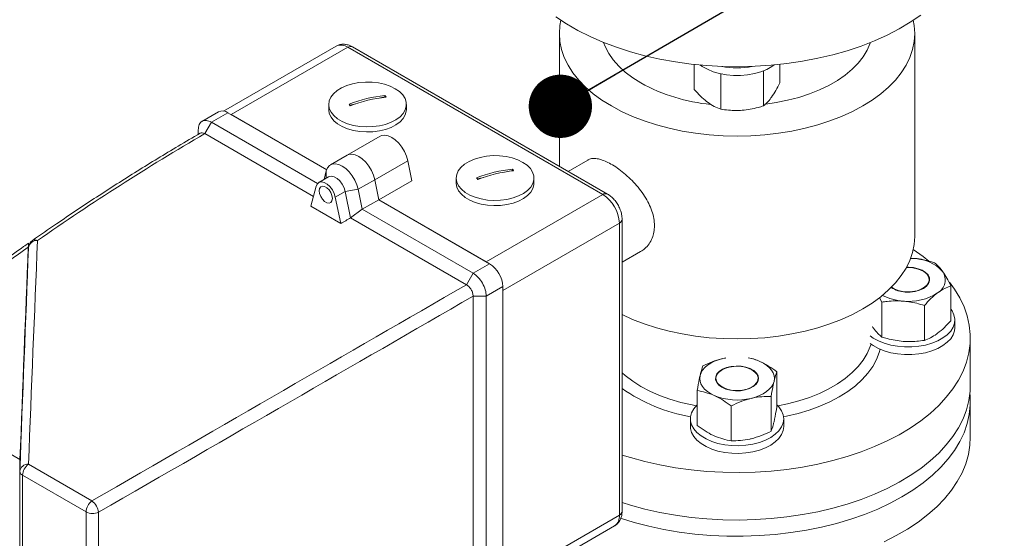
# Model space of a CAD drawing. Header units: millimetres. Extents: x 42 to 14105, y 484 to 9997.
# Tile 115 of 132: x 13248 to 13564, y 5734 to 5901. Entities that reach past the tile are written whole.
import ezdxf

# ---------------------------------------------------------------- set-up
doc = ezdxf.new("R2010")
doc.units = ezdxf.units.MM
doc.header["$LTSCALE"] = 25
doc.dimstyles.new('SLDDIMSTYLE0', dxfattribs={"dimtxt": 0.18, "dimasz": 20.352564, "dimexe": 0, "dimexo": 0.0625, "dimgap": 0, "dimtad": 0, "dimtih": 1, "dimtoh": 1, "dimdec": 0, "dimrnd": 1e-09, "dimzin": 0, "dimdsep": 46, "dimtxsty": 'Standard', "dimblk1": 'DOT', "dimblk2": 'DOT', "dimsah": 1, "dimcen": 0.09, "dimadec": 0, "dimazin": 0, "dimtfac": 20.352564, "dimtdec": 0, "dimtofl": 0, "dimtmove": 0, "dimatfit": 3, "dimldrblk": 'DOT', "dimfxl": 1, "dimfrac": 2, "dimtolj": 1, "dimtzin": 0, "dimarcsym": 0})

# ---------------------------------------------------------------- blocks, each defined once
blk = doc.blocks.new('_DOT')
at = {"color": 0, "linetype": 'ByBlock', "lineweight": -2}
blk.add_line((-0.5, 0), (-1, 0), dxfattribs=at)
at = {"color": 0, "linetype": 'ByBlock', "const_width": 0.5}
blk.add_lwpolyline([(-0.25, 0, 1), (0.25, 0, 1)], format="xyb", close=True, dxfattribs=at)

msp = doc.modelspace()

# ---------------------------------------------------------------- linework, layer by layer
at = {"color": 7, "linetype": 'Continuous', "lineweight": 15}
for p, q in [((13421.434, 5896.715), (13421.434, 5854.007)), ((13535.681, 5831.471), (13535.681, 5896.715)), ((13349.65, 5892.639), (13313.503, 5871.772)), ((13353.4, 5892.268), (13315.923, 5870.633)), ((13435.424, 5844.916), (13353.4, 5892.268)), ((13436.924, 5845.065), (13354.9, 5892.416)), ((13464.827, 5886.773), (13464.827, 5878.686)), ((13492.288, 5886.773), (13492.288, 5880.838)), ((13473.307, 5883.592), (13473.845, 5883.721)), ((13473.307, 5883.592), (13473.307, 5872.359)), ((13487.037, 5884.668), (13487.037, 5873.435)), ((13363.926, 5876.026), (13365.344, 5876.366)), ((13365.344, 5876.366), (13365.344, 5876.779)), ((13365.451, 5876.217), (13365.344, 5876.366)), ((13347.264, 5873.899), (13347.264, 5872.266)), ((13354.055, 5873.659), (13355.985, 5874.122)), ((13372.264, 5872.266), (13372.264, 5873.899)), ((13311.863, 5871.542), (13306.489, 5868.44)), ((13314.863, 5871.245), (13309.559, 5868.184)), ((13346.632, 5852.905), (13314.863, 5871.245)), ((13346.632, 5852.905), (13315.923, 5870.633)), ((13307.438, 5864.505), (13309.561, 5868.182)), ((13343.683, 5848.485), (13309.559, 5868.184)), ((13305.317, 5864.287), (13305.317, 5865.731)), ((13342.37, 5844.339), (13307.438, 5864.505)), ((13363.792, 5863.658), (13353.186, 5857.535)), ((13353.186, 5857.535), (13347.883, 5854.474)), ((13372.665, 5855.791), (13362.058, 5849.668)), ((13372.665, 5855.791), (13373.98, 5849.364)), ((13430.57, 5856.02), (13424.259, 5852.376)), ((13347.261, 5850.651), (13344.079, 5848.814)), ((13346.51, 5852.52), (13345.78, 5849.796)), ((13388.276, 5850.223), (13388.276, 5848.59)), ((13395.067, 5849.983), (13396.998, 5850.446)), ((13404.938, 5852.35), (13406.356, 5852.69)), ((13406.356, 5852.69), (13406.356, 5853.103)), ((13406.463, 5852.541), (13406.356, 5852.69)), ((13413.276, 5848.59), (13413.276, 5850.223)), ((13343.255, 5847.642), (13341.516, 5841.149)), ((13356.755, 5846.606), (13362.058, 5849.668)), ((13363.373, 5843.241), (13362.058, 5849.668)), ((13373.98, 5849.364), (13363.373, 5843.241)), ((13349.402, 5844.093), (13352.584, 5845.93)), ((13351.142, 5835.591), (13349.402, 5844.093)), ((13356.755, 5846.606), (13352.584, 5845.93)), ((13354.321, 5837.445), (13352.584, 5845.93)), ((13358.07, 5840.179), (13356.755, 5846.606)), ((13435.424, 5844.916), (13397.948, 5823.281)), ((13351.142, 5835.591), (13341.516, 5841.149)), ((13358.07, 5840.179), (13363.373, 5843.241)), ((13399.008, 5822.669), (13363.373, 5843.241)), ((13397.948, 5823.281), (13363.373, 5843.241)), ((13354.321, 5837.445), (13358.07, 5840.179)), ((13393.703, 5819.609), (13358.07, 5840.179)), ((13354.319, 5837.441), (13354.321, 5837.445)), ((13391.58, 5815.931), (13354.319, 5837.441)), ((13440.728, 5835.73), (13403.251, 5814.096)), ((13440.728, 5741.828), (13440.728, 5835.73)), ((13441.606, 5743.053), (13441.606, 5836.955)), ((13250.795, 5828.366), (13250.795, 5828.138)), ((13441.606, 5823.132), (13447.569, 5826.574)), ((13393.705, 5819.607), (13399.008, 5822.669)), ((13535.172, 5824.413), (13534.207, 5824.394)), ((13535.172, 5824.413), (13534.376, 5824.46)), ((13393.703, 5819.609), (13391.58, 5815.931)), ((13403.251, 5815.32), (13397.948, 5812.259)), ((13403.251, 5718.969), (13403.251, 5815.32)), ((13540.34, 5816.755), (13540.34, 5817.549)), ((13547.288, 5804.365), (13547.288, 5815.597)), ((13393.701, 5715.909), (13393.701, 5812.257)), ((13397.948, 5812.257), (13393.701, 5812.257)), ((13397.948, 5715.907), (13397.948, 5812.259)), ((13403.251, 5720.193), (13403.251, 5814.096)), ((13524.339, 5811.759), (13525.078, 5810.347)), ((13525.078, 5799.114), (13525.078, 5810.347)), ((13538.809, 5798.038), (13538.809, 5809.271)), ((13548.558, 5802.116), (13548.558, 5804.566)), ((13553.558, 5783.558), (13553.558, 5798.848)), ((13474.936, 5792.402), (13474.01, 5792.208)), ((13474.843, 5792.344), (13474.01, 5792.208)), ((13491.381, 5776.721), (13491.381, 5787.954)), ((13471.776, 5785.798), (13471.776, 5785.004)), ((13485.34, 5785.004), (13485.34, 5785.798)), ((13465.735, 5770.659), (13465.735, 5781.891)), ((13489.517, 5768.795), (13489.517, 5780.027)), ((13553.558, 5766.925), (13553.558, 5778.356)), ((13476.694, 5765.763), (13476.694, 5776.996)), ((13463.558, 5772.815), (13463.558, 5770.365)), ((13493.558, 5770.365), (13493.558, 5772.815)), ((13241.947, 5763.276), (13248.014, 5759.774)), ((13247.955, 5755.934), (13247.954, 5755.892)), ((13247.954, 5755.892), (13247.954, 5673.392)), ((13250.736, 5758.203), (13271.17, 5746.406)), ((13269.267, 5742.87), (13248.832, 5754.667)), ((13248.832, 5754.667), (13248.832, 5672.167)), ((13269.267, 5660.37), (13269.267, 5742.87)), ((13273.28, 5742.751), (13273.28, 5660.251)), ((13440.728, 5741.828), (13403.251, 5720.193)), ((13403.027, 5717.527), (13439.174, 5738.394))]:
    msp.add_line(p, q, dxfattribs=at)
at = {"color": 8, "linetype": 'Continuous', "lineweight": 15}
msp.add_line((13346.51, 5852.52), (13346.454, 5850.185), dxfattribs=at)
at = {"color": 7, "linetype": 'Continuous', "lineweight": 15, "flags": 128}
for points in [[(13420.326, 5902.052), (13423.726, 5899.797), (13427.387, 5897.684), (13431.292, 5895.721), (13435.422, 5893.919), (13439.758, 5892.285), (13444.278, 5890.828), (13448.962, 5889.555), (13453.787, 5888.471), (13458.73, 5887.582), (13463.767, 5886.891), (13468.875, 5886.403), (13474.029, 5886.12), (13479.205, 5886.043), (13484.378, 5886.172), (13489.523, 5886.506), (13494.615, 5887.045), (13499.631, 5887.785), (13504.547, 5888.724), (13509.339, 5889.856), (13513.984, 5891.176), (13518.46, 5892.677), (13522.746, 5894.354), (13526.822, 5896.197), (13530.668, 5898.199), (13534.265, 5900.348), (13537.597, 5902.636)], [(13421.91, 5900.962), (13421.61, 5899.303), (13421.434, 5896.715), (13421.61, 5894.128), (13422.138, 5891.557), (13423.013, 5889.017), (13424.23, 5886.525), (13425.783, 5884.096), (13427.66, 5881.744), (13429.852, 5879.485), (13432.344, 5877.332), (13435.121, 5875.299), (13438.165, 5873.397), (13441.459, 5871.64), (13444.982, 5870.037), (13448.711, 5868.598), (13452.624, 5867.333), (13456.698, 5866.249), (13460.906, 5865.353), (13465.223, 5864.65), (13469.622, 5864.145), (13474.076, 5863.84), (13478.558, 5863.739), (13483.04, 5863.84), (13487.494, 5864.145), (13491.893, 5864.65), (13496.21, 5865.353), (13500.418, 5866.249), (13504.491, 5867.333), (13508.405, 5868.598), (13512.134, 5870.037), (13515.657, 5871.64), (13518.95, 5873.397), (13521.995, 5875.299), (13524.772, 5877.332), (13527.264, 5879.485), (13529.455, 5881.744), (13531.333, 5884.096), (13532.886, 5886.525), (13534.103, 5889.017), (13534.978, 5891.557), (13535.505, 5894.128), (13535.681, 5896.715), (13535.505, 5899.303), (13535.206, 5900.962)], [(13447.65, 5880.804), (13445.004, 5882.475), (13442.628, 5884.277), (13440.541, 5886.194), (13438.761, 5888.211), (13437.301, 5890.313), (13436.173, 5892.481), (13435.653, 5893.825)], [(13521.463, 5893.825), (13521.379, 5893.585), (13520.421, 5891.39), (13519.126, 5889.252), (13517.504, 5887.191), (13515.568, 5885.222), (13513.335, 5883.361), (13510.821, 5881.622), (13508.048, 5880.021), (13505.037, 5878.57), (13501.813, 5877.281), (13498.402, 5876.164), (13494.831, 5875.227), (13491.129, 5874.479), (13487.785, 5873.982)], [(13466.671, 5886.588), (13467.355, 5886.112), (13469.008, 5885.192), (13470.886, 5884.429), (13472.944, 5883.84), (13475.133, 5883.439), (13477.402, 5883.236), (13479.699, 5883.235), (13481.968, 5883.437), (13484.158, 5883.836), (13486.217, 5884.424), (13488.096, 5885.186), (13489.751, 5886.105), (13490.445, 5886.588)], [(13354.97, 5880.563), (13356.99, 5880.935), (13359.09, 5881.104), (13361.209, 5881.066), (13363.286, 5880.822), (13365.263, 5880.379), (13367.081, 5879.75), (13368.688, 5878.952), (13370.039, 5878.008), (13371.094, 5876.947), (13371.824, 5875.797), (13372.206, 5874.593), (13372.23, 5873.37), (13371.896, 5872.161), (13371.213, 5871.002), (13370.2, 5869.927), (13368.887, 5868.966), (13367.312, 5868.147), (13365.52, 5867.493), (13363.562, 5867.024), (13361.494, 5866.752), (13359.377, 5866.686), (13357.271, 5866.828), (13355.237, 5867.172), (13353.333, 5867.711), (13351.614, 5868.427), (13350.13, 5869.301), (13348.922, 5870.307), (13348.027, 5871.417), (13347.469, 5872.597), (13347.265, 5873.816), (13347.42, 5875.036), (13347.931, 5876.224), (13348.782, 5877.345), (13349.949, 5878.367), (13351.398, 5879.26), (13353.088, 5880), (13354.97, 5880.563)], [(13372.264, 5872.266), (13372.23, 5871.737), (13371.896, 5870.528), (13371.213, 5869.369), (13370.2, 5868.294), (13368.887, 5867.333), (13367.312, 5866.514), (13365.52, 5865.86), (13363.562, 5865.391), (13361.494, 5865.119), (13359.377, 5865.053), (13357.271, 5865.195), (13355.237, 5865.539), (13353.333, 5866.078), (13351.614, 5866.794), (13350.13, 5867.668), (13348.922, 5868.674), (13348.027, 5869.784), (13347.469, 5870.964), (13347.265, 5872.183), (13347.264, 5872.266)], [(13363.792, 5863.658), (13364.314, 5863.885), (13365.301, 5864.007), (13366.394, 5863.804), (13367.542, 5863.287), (13368.69, 5862.479), (13369.783, 5861.419), (13370.771, 5860.158), (13371.605, 5858.754), (13372.246, 5857.275), (13372.665, 5855.791)], [(13362.058, 5849.668), (13361.64, 5851.152), (13360.998, 5852.631), (13360.164, 5854.035), (13359.177, 5855.296), (13358.083, 5856.356), (13356.936, 5857.164), (13355.788, 5857.681), (13354.694, 5857.884), (13353.707, 5857.762), (13353.186, 5857.535)], [(13362.058, 5849.668), (13361.64, 5851.152), (13360.998, 5852.631), (13360.164, 5854.035), (13359.177, 5855.296), (13358.083, 5856.356), (13356.936, 5857.164), (13355.788, 5857.681), (13354.694, 5857.884), (13353.707, 5857.762), (13353.186, 5857.535)], [(13395.982, 5856.887), (13398.002, 5857.259), (13400.102, 5857.429), (13402.221, 5857.391), (13404.299, 5857.147), (13406.275, 5856.703), (13408.093, 5856.074), (13409.7, 5855.276), (13411.051, 5854.332), (13412.106, 5853.271), (13412.836, 5852.122), (13413.218, 5850.918), (13413.242, 5849.694), (13412.908, 5848.485), (13412.225, 5847.327), (13411.212, 5846.251), (13409.9, 5845.29), (13408.324, 5844.471), (13406.532, 5843.817), (13404.574, 5843.348), (13402.507, 5843.076), (13400.389, 5843.01), (13398.284, 5843.152), (13396.249, 5843.497), (13394.345, 5844.035), (13392.626, 5844.751), (13391.142, 5845.625), (13389.934, 5846.631), (13389.039, 5847.741), (13388.481, 5848.922), (13388.277, 5850.14), (13388.432, 5851.36), (13388.943, 5852.548), (13389.794, 5853.669), (13390.961, 5854.691), (13392.41, 5855.585), (13394.1, 5856.324), (13395.982, 5856.887)], [(13356.755, 5846.606), (13356.336, 5848.09), (13355.695, 5849.569), (13354.861, 5850.973), (13353.873, 5852.235), (13352.78, 5853.294), (13351.632, 5854.102), (13350.484, 5854.62), (13349.391, 5854.822), (13348.404, 5854.7), (13347.57, 5854.26), (13346.928, 5853.522), (13346.51, 5852.52)], [(13352.584, 5845.93), (13352.219, 5847.119), (13351.626, 5848.277), (13350.856, 5849.307), (13349.972, 5850.123), (13349.05, 5850.655), (13348.166, 5850.86), (13347.396, 5850.72), (13347.261, 5850.651)], [(13349.402, 5844.093), (13349.037, 5845.282), (13348.444, 5846.44), (13347.674, 5847.471), (13346.79, 5848.286), (13345.868, 5848.819), (13344.984, 5849.023), (13344.214, 5848.883), (13343.621, 5848.409), (13343.255, 5847.642)], [(13348.45, 5843.692), (13348.322, 5844.604), (13347.954, 5845.553), (13347.39, 5846.426), (13346.697, 5847.116), (13345.961, 5847.542), (13345.268, 5847.65), (13344.704, 5847.429), (13344.336, 5846.905), (13344.208, 5846.141), (13344.336, 5845.23), (13344.704, 5844.28), (13345.268, 5843.408), (13345.961, 5842.717), (13346.697, 5842.292), (13347.39, 5842.183), (13347.954, 5842.404), (13348.322, 5842.928), (13348.45, 5843.692)], [(13413.276, 5848.59), (13413.242, 5848.061), (13412.908, 5846.852), (13412.225, 5845.693), (13411.212, 5844.618), (13409.9, 5843.657), (13408.324, 5842.838), (13406.532, 5842.184), (13404.574, 5841.715), (13402.507, 5841.443), (13400.389, 5841.377), (13398.284, 5841.519), (13396.249, 5841.864), (13394.345, 5842.402), (13392.626, 5843.118), (13391.142, 5843.992), (13389.934, 5844.998), (13389.039, 5846.108), (13388.481, 5847.288), (13388.277, 5848.507), (13388.276, 5848.59)], [(13441.606, 5806.323), (13444.982, 5804.792), (13448.711, 5803.353), (13452.624, 5802.088), (13456.698, 5801.004), (13460.906, 5800.108), (13465.223, 5799.405), (13469.622, 5798.9), (13474.076, 5798.596), (13478.558, 5798.494), (13483.04, 5798.596), (13487.494, 5798.9), (13491.893, 5799.405), (13496.21, 5800.108), (13500.418, 5801.004), (13504.491, 5802.088), (13508.405, 5803.353), (13512.134, 5804.792), (13515.657, 5806.395), (13518.95, 5808.153), (13521.995, 5810.054), (13524.772, 5812.087), (13527.264, 5814.24), (13529.455, 5816.5), (13531.333, 5818.851), (13532.886, 5821.28), (13534.103, 5823.772), (13534.978, 5826.312), (13535.505, 5828.883), (13535.681, 5831.471)], [(13540.185, 5823.524), (13538.386, 5824.958), (13535.206, 5827.224)], [(13532.98, 5821.449), (13534.541, 5821.422), (13536.062, 5821.187), (13537.448, 5820.756), (13538.624, 5820.151), (13539.527, 5819.407), (13540.109, 5818.562), (13540.337, 5817.662), (13540.2, 5816.757), (13539.704, 5815.894), (13538.878, 5815.12), (13537.764, 5814.477), (13536.424, 5814), (13534.929, 5813.714), (13533.361, 5813.635), (13531.803, 5813.767), (13530.339, 5814.102), (13529.049, 5814.624), (13528.196, 5815.151)], [(13532.627, 5813.59), (13534.233, 5813.573), (13535.803, 5813.77), (13537.252, 5814.171), (13538.502, 5814.754), (13539.485, 5815.487), (13540.149, 5816.332), (13540.458, 5817.242), (13540.394, 5818.169), (13539.962, 5819.062), (13539.184, 5819.874), (13538.104, 5820.56), (13536.778, 5821.084), (13535.279, 5821.418), (13533.686, 5821.543), (13533.025, 5821.531)], [(13441.606, 5761.171), (13444.278, 5760.339), (13448.962, 5759.065), (13453.787, 5757.981), (13458.73, 5757.092), (13463.767, 5756.402), (13468.875, 5755.914), (13474.029, 5755.631), (13479.205, 5755.553), (13484.378, 5755.682), (13489.523, 5756.017), (13494.615, 5756.556), (13499.631, 5757.296), (13504.547, 5758.234), (13509.339, 5759.366), (13513.984, 5760.686), (13518.46, 5762.188), (13522.746, 5763.865), (13526.822, 5765.708), (13530.668, 5767.709), (13534.265, 5769.859), (13537.597, 5772.146), (13540.647, 5774.561), (13543.402, 5777.092), (13545.847, 5779.727), (13547.972, 5782.452), (13549.766, 5785.256), (13551.221, 5788.124), (13552.329, 5791.044), (13553.086, 5794.001), (13553.488, 5796.98), (13553.533, 5799.969), (13553.22, 5802.953), (13552.552, 5805.916), (13551.531, 5808.847), (13550.162, 5811.729), (13548.452, 5814.55), (13546.849, 5816.747)], [(13547.288, 5808.052), (13547.672, 5807.497), (13548.282, 5806.218), (13548.547, 5804.902), (13548.46, 5803.577), (13548.024, 5802.275), (13547.249, 5801.027), (13546.152, 5799.862), (13544.761, 5798.808), (13543.107, 5797.888), (13541.23, 5797.124), (13539.172, 5796.536), (13536.983, 5796.135), (13534.714, 5795.932), (13532.417, 5795.931), (13530.147, 5796.133), (13527.958, 5796.532), (13525.899, 5797.12), (13524.02, 5797.882), (13522.365, 5798.801), (13521.381, 5799.509)], [(13548.558, 5802.116), (13548.46, 5801.127), (13548.024, 5799.826), (13547.249, 5798.578), (13546.152, 5797.413), (13544.761, 5796.358), (13543.107, 5795.438), (13541.23, 5794.675), (13539.172, 5794.086), (13536.983, 5793.685), (13534.714, 5793.482), (13532.417, 5793.482), (13530.147, 5793.683), (13527.958, 5794.083), (13525.899, 5794.67), (13524.02, 5795.433), (13522.365, 5796.351), (13521.381, 5797.059)], [(13491.676, 5777.014), (13494.831, 5777.664), (13498.402, 5778.601), (13501.813, 5779.718), (13505.037, 5781.007), (13508.048, 5782.458), (13510.821, 5784.059), (13513.335, 5785.797), (13515.568, 5787.659), (13517.504, 5789.628), (13519.126, 5791.689), (13520.421, 5793.826), (13521.379, 5796.022), (13521.649, 5796.851)], [(13493.516, 5773.463), (13494.444, 5773.652), (13498.187, 5774.547), (13501.782, 5775.627), (13505.199, 5776.884), (13508.414, 5778.308), (13511.401, 5779.888), (13514.139, 5781.613), (13516.605, 5783.469), (13518.783, 5785.441), (13520.654, 5787.516), (13522.204, 5789.677), (13523.423, 5791.908), (13524.3, 5794.192), (13524.57, 5795.183)], [(13474.01, 5792.208), (13472.6, 5791.811), (13471.291, 5791.311), (13470.107, 5790.716), (13469.067, 5790.037), (13468.19, 5789.286), (13467.49, 5788.475), (13466.979, 5787.618), (13466.667, 5786.73)], [(13490.449, 5784.866), (13490.558, 5785.77), (13490.461, 5786.674), (13490.161, 5787.564), (13489.663, 5788.423), (13488.974, 5789.237), (13488.108, 5789.993), (13487.077, 5790.676), (13485.901, 5791.277)], [(13441.606, 5787.605), (13442.628, 5786.714), (13445.004, 5784.912), (13447.65, 5783.241), (13450.545, 5781.713), (13453.666, 5780.342), (13456.987, 5779.137), (13460.481, 5778.109), (13464.121, 5777.266), (13465.439, 5777.014)], [(13471.701, 5786.335), (13471.671, 5785.408), (13472.012, 5784.501), (13472.707, 5783.665), (13473.716, 5782.943), (13474.987, 5782.376), (13476.45, 5781.993), (13478.027, 5781.815), (13479.633, 5781.851), (13481.18, 5782.101), (13482.586, 5782.55), (13483.775, 5783.173), (13484.683, 5783.939), (13485.261, 5784.804), (13485.477, 5785.723), (13485.32, 5786.647), (13484.798, 5787.524), (13483.941, 5788.308), (13482.793, 5788.957), (13481.416, 5789.436), (13479.886, 5789.718), (13478.284, 5789.789), (13476.697, 5789.645), (13475.21, 5789.294), (13473.903, 5788.754), (13472.848, 5788.055), (13472.1, 5787.234), (13471.701, 5786.335)], [(13483.353, 5788.566), (13484.33, 5787.853), (13484.996, 5787.029), (13485.314, 5786.139), (13485.268, 5785.23), (13484.861, 5784.352), (13484.113, 5783.552), (13483.067, 5782.873), (13481.777, 5782.352), (13480.313, 5782.016), (13478.755, 5781.884), (13477.186, 5781.963), (13475.692, 5782.249), (13474.351, 5782.727), (13473.238, 5783.369), (13472.411, 5784.143), (13471.916, 5785.006), (13471.779, 5785.912), (13472.007, 5786.811), (13472.588, 5787.656), (13473.492, 5788.4), (13474.668, 5789.005), (13476.054, 5789.436), (13477.575, 5789.672), (13479.149, 5789.698), (13480.691, 5789.514), (13482.118, 5789.13), (13483.353, 5788.566)], [(13466.667, 5786.73), (13466.558, 5785.826), (13466.654, 5784.921), (13466.954, 5784.032), (13467.453, 5783.173), (13468.141, 5782.358), (13469.008, 5781.603), (13470.038, 5780.919), (13471.214, 5780.319)], [(13483.105, 5779.387), (13484.516, 5779.784), (13485.825, 5780.285), (13487.009, 5780.88), (13488.049, 5781.558), (13488.926, 5782.31), (13489.626, 5783.121), (13490.136, 5783.978), (13490.449, 5784.866)], [(13441.606, 5745.881), (13444.278, 5745.049), (13448.962, 5743.775), (13453.787, 5742.691), (13458.73, 5741.802), (13463.767, 5741.112), (13468.875, 5740.624), (13474.029, 5740.34), (13479.205, 5740.263), (13484.378, 5740.392), (13489.523, 5740.727), (13494.615, 5741.265), (13499.631, 5742.006), (13504.547, 5742.944), (13509.339, 5744.076), (13513.984, 5745.396), (13518.46, 5746.898), (13522.746, 5748.574), (13526.822, 5750.418), (13530.668, 5752.419), (13534.265, 5754.568), (13537.597, 5756.856), (13540.647, 5759.271), (13543.402, 5761.802), (13545.847, 5764.436), (13547.972, 5767.162), (13549.766, 5769.966), (13551.221, 5772.834), (13552.329, 5775.754), (13553.086, 5778.71), (13553.488, 5781.69), (13553.558, 5783.558)], [(13553.422, 5780.957), (13553.488, 5780.224), (13553.533, 5777.235), (13553.22, 5774.252), (13552.552, 5771.288), (13551.531, 5768.358), (13550.162, 5765.475), (13548.452, 5762.654), (13546.409, 5759.908), (13544.042, 5757.249), (13541.364, 5754.692), (13538.386, 5752.247), (13535.123, 5749.926), (13531.591, 5747.741)], [(13487.657, 5765.931), (13485.73, 5765.209), (13483.635, 5764.667), (13481.421, 5764.315), (13479.14, 5764.162), (13476.845, 5764.212), (13474.59, 5764.464), (13472.429, 5764.911), (13470.411, 5765.544), (13468.584, 5766.347), (13466.99, 5767.302), (13465.668, 5768.386), (13464.648, 5769.574), (13463.954, 5770.837), (13463.602, 5772.147), (13463.601, 5773.473), (13463.951, 5774.783), (13464.643, 5776.048), (13465.66, 5777.236), (13465.735, 5777.308)], [(13491.381, 5777.308), (13491.997, 5776.661), (13492.857, 5775.432), (13493.381, 5774.141), (13493.558, 5772.819), (13493.383, 5771.497), (13492.861, 5770.206), (13492.004, 5768.976), (13490.831, 5767.836), (13489.371, 5766.813), (13487.657, 5765.931)], [(13487.657, 5763.481), (13485.73, 5762.76), (13483.635, 5762.217), (13481.421, 5761.865), (13479.14, 5761.712), (13476.845, 5761.762), (13474.59, 5762.014), (13472.429, 5762.462), (13470.411, 5763.094), (13468.584, 5763.898), (13466.99, 5764.852), (13465.668, 5765.936), (13464.648, 5767.124), (13463.954, 5768.388), (13463.602, 5769.698), (13463.558, 5770.365)], [(13493.558, 5770.365), (13493.383, 5769.048), (13492.861, 5767.757), (13492.004, 5766.527), (13490.831, 5765.387), (13489.371, 5764.364), (13487.657, 5763.481)], [(13525.824, 5733.308), (13529.729, 5735.271), (13533.39, 5737.384), (13536.789, 5739.638), (13539.912, 5742.023), (13542.741, 5744.526), (13545.265, 5747.135), (13547.471, 5749.839), (13549.349, 5752.625), (13550.889, 5755.478), (13552.085, 5758.386), (13552.93, 5761.335), (13553.421, 5764.31), (13553.558, 5766.925)], [(13531.591, 5747.741), (13527.806, 5745.702), (13523.786, 5743.818), (13519.55, 5742.099), (13515.12, 5740.553), (13510.515, 5739.187), (13505.757, 5738.007), (13500.871, 5737.02), (13495.877, 5736.23), (13490.802, 5735.64), (13485.668, 5735.255), (13480.5, 5735.074), (13475.322, 5735.1), (13470.161, 5735.332), (13465.039, 5735.769), (13459.981, 5736.409), (13455.013, 5737.249), (13450.156, 5738.284), (13445.435, 5739.511), (13441.141, 5740.833)]]:
    msp.add_lwpolyline(points, dxfattribs=at)
at = {"color": 8, "linetype": 'Continuous', "lineweight": 15}
for centre, radius, start, end in [((13351.203, 5889.201), 3.772, 54.38242, 114.30712), ((13354.279, 5891.041), 1.509, 65.69288, 125.61758), ((13436.295, 5843.771), 1.438, 64.03421, 127.25433), ((13440.172, 5837.057), 1.438, 292.73712, 355.96277), ((13252.795, 5828.881), 1.505, 54.95198, 119.87575), ((13249.448, 5756.036), 1.501, 185.52389, 245.79625), ((13440.105, 5743.203), 1.509, 294.37466, 354.3052), ((13437.053, 5741.423), 3.697, 305.01333, 6.29885)]:
    msp.add_arc(centre, radius, start, end, dxfattribs=at)
at = {"color": 7, "linetype": 'Continuous', "lineweight": 15}
for centre, radius, start, end in [((13478.558, 5911.01), 25.353, 258.87536, 281.12464), ((13475.634, 5931.758), 58.132, 241.2246, 264.58239), ((13370.064, 5831.63), 45.395, 95.96801, 110.99432), ((13370.448, 5831.096), 45.395, 95.96801, 110.99432), ((13336.48, 5855.611), 35.794, 35.20368, 36.25497), ((13324.936, 5852.844), 35.794, 35.20368, 36.25497), ((13313.105, 5868.792), 3.018, 54.38242, 114.30712), ((13411.076, 5807.954), 45.395, 95.96801, 110.99432), ((13365.948, 5829.168), 35.794, 35.20368, 36.25497), ((13411.46, 5807.421), 45.395, 95.96801, 110.99432), ((13377.492, 5831.935), 35.794, 35.20368, 36.25497), ((13429.214, 5835.206), 11.526, 2.60548, 57.39452), ((13253.421, 5827.451), 2.673, 84.88575, 173.1283), ((13253.767, 5827.729), 3, 125.01387, 177.69999), ((13394.04, 5814.901), 9.221, 2.60548, 57.39452), ((13535.077, 5811.458), 12.956, 42.28016, 89.58097), ((13540.725, 5817.478), 4.773, 299.13879, 34.3937), ((13532.991, 5827.395), 16.744, 242.67903, 266.41425), ((13532.987, 5822.251), 8.668, 235.85896, 267.62054), ((13533.815, 5827.569), 16.989, 263.67654, 302.92405), ((13479.3, 5776.165), 16.49, 66.40275, 79.94303), ((13472.858, 5826.776), 54.111, 234.72162, 260.1486), ((13478.599, 5798.212), 19.357, 247.57484, 283.46262), ((13250.549, 5755.593), 2.616, 85.9045, 172.50492), ((13253.495, 5754.437), 4.669, 126.23702, 177.17341), ((13273.93, 5742.64), 4.669, 126.23702, 177.17341), ((13267.605, 5741.911), 5.737, 8.41898, 51.58102), ((13271.399, 5747.024), 4.669, 242.83064, 293.75948)]:
    msp.add_arc(centre, radius, start, end, dxfattribs=at)
for centre, major_axis, ratio, start_param, end_param in [((14440.53, 3904.385), (-1130.485, 1961.629), 0.5778753, 0.0023026, 0.0510634), ((13660.053, 4354.945), (353.646, 1602.621), 0.6979109, 0.56991, 0.5727165), ((14440.53, 3904.385), (-1130.485, 1961.629), 0.5778753, 0.0538383, 0.059736), ((13253.563, 4589.607), (37.704, 1828.391), 0.0211097, 0.8271143, 0.8767357), ((13256.493, 4587.916), (39.099, 1827.576), 0.0219189, 0.8239164, 0.8763126), ((13253.494, 4587.958), (37.634, 1824.968), 0.0211097, 0.8243394, 0.8767357), ((12262.734, 5161.6), (1600.935, 926.081), 0.0008818, 0.787699, 0.8888561), ((12262.734, 5161.6), (1602.434, 923.484), 0.000741, 5.3943291, 5.4954862), ((13248.024, 5757.583), (0.071, 3.423), 0.0211097, 0.8767357, 2.344501)]:
    msp.add_ellipse(centre, major_axis=major_axis, ratio=ratio, start_param=start_param, end_param=end_param, dxfattribs=at)
for points, knots in [([(13354.9, 5892.416), (13354.641, 5892.553), (13354.006, 5892.89), (13352.943, 5893.205), (13351.751, 5893.29), (13350.623, 5893.118), (13349.967, 5892.788), (13349.653, 5892.629)], [0, 0, 0, 0, 0.1569363, 0.3855304, 0.6010414, 0.8092196, 1, 1, 1, 1]), ([(13469.067, 5874.647), (13468.967, 5874.723), (13468.206, 5875.299), (13466.771, 5876.561), (13465.479, 5877.973), (13464.827, 5878.686)], [0, 0, 0, 0, 0.0700986, 0.5307888, 1, 1, 1, 1]), ([(13492.288, 5880.838), (13491.862, 5879.992), (13491.001, 5878.285), (13490.112, 5876.94), (13489.663, 5876.261)], [0, 0, 0, 0, 0.49545796, 1, 1, 1, 1]), ([(13489.663, 5876.261), (13489.601, 5876.175), (13489.129, 5875.518), (13488.241, 5874.457), (13487.441, 5873.778), (13487.037, 5873.435)], [0, 0, 0, 0, 0.07009856, 0.53078884, 1, 1, 1, 1]), ([(13473.307, 5872.359), (13472.618, 5872.628), (13471.229, 5873.172), (13469.792, 5874.152), (13469.067, 5874.647)], [0, 0, 0, 0, 0.495458, 1, 1, 1, 1]), ([(13480.172, 5872.022), (13479.548, 5871.986), (13477.224, 5871.852), (13474.962, 5872.145), (13473.307, 5872.359)], [0, 0, 0, 0, 0.2686336, 1, 1, 1, 1]), ([(13487.037, 5873.435), (13486.461, 5873.258), (13484.223, 5872.57), (13481.898, 5872.255), (13480.172, 5872.022)], [0, 0, 0, 0, 0.2575513, 1, 1, 1, 1]), ([(13305.934, 5864.651), (13303.589, 5863.277), (13296.796, 5859.296), (13285.677, 5852.501), (13272.634, 5844.174), (13261.435, 5836.712), (13254.62, 5831.975), (13252.046, 5830.186)], [0, 0, 0, 0, 0.1274951, 0.3692845, 0.6111352, 0.8530963, 1, 1, 1, 1]), ([(13307.438, 5864.505), (13307.166, 5864.619), (13306.622, 5864.849), (13306.089, 5864.828), (13305.935, 5864.651), (13305.934, 5864.65)], [0, 0, 0, 0, 0.4988757, 0.9977514, 1, 1, 1, 1]), ([(13452.016, 5834.892), (13451.974, 5835.666), (13451.889, 5837.213), (13451.239, 5839.629), (13450.231, 5842.035), (13448.879, 5844.416), (13447.229, 5846.717), (13445.333, 5848.913), (13443.271, 5850.929), (13441.139, 5852.703), (13439.033, 5854.174), (13437.038, 5855.31), (13435.2, 5856.086), (13433.533, 5856.519), (13432.085, 5856.542), (13431.099, 5856.366), (13430.679, 5856.046), (13430.594, 5855.981)], [0, 0, 0, 0, 0.0694123, 0.1388338, 0.208149, 0.2774764, 0.3487644, 0.4200497, 0.4927883, 0.5655115, 0.6361795, 0.7068436, 0.7752853, 0.8437375, 0.91298, 0.982232, 1, 1, 1, 1]), ([(13441.606, 5836.955), (13441.596, 5837.241), (13441.57, 5838.001), (13441.306, 5839.259), (13440.78, 5840.688), (13440.035, 5842.054), (13439.099, 5843.296), (13438.056, 5844.332), (13437.284, 5844.832), (13436.924, 5845.065)], [0, 0, 0, 0, 0.0918244, 0.2443684, 0.3975119, 0.5508279, 0.7054307, 0.862995, 1, 1, 1, 1]), ([(13447.551, 5826.602), (13448.018, 5826.892), (13449.062, 5827.541), (13450.34, 5829.022), (13451.321, 5830.825), (13451.907, 5832.803), (13451.98, 5834.196), (13452.016, 5834.892)], [0, 0, 0, 0, 0.17678632, 0.39486949, 0.61290689, 0.80646333, 1, 1, 1, 1]), ([(13250.757, 5829.28), (13250.238, 5828.914), (13247.559, 5827.029), (13244.899, 5825.115), (13242.754, 5823.573)], [0, 0, 0, 0, 0.1938306, 1, 1, 1, 1]), ([(13250.795, 5828.366), (13250.794, 5828.553), (13250.793, 5828.924), (13250.782, 5829.251), (13250.76, 5829.34), (13250.726, 5828.989), (13250.698, 5828.361), (13250.683, 5828.018)], [0, 0, 0, 0, 0.1244948, 0.248419, 0.4243588, 0.6859719, 1, 1, 1, 1]), ([(13542.037, 5823), (13540.383, 5823.473), (13538.12, 5824.121), (13535.796, 5824.351), (13535.172, 5824.413)], [0, 0, 0, 0, 0.7313664, 1, 1, 1, 1]), ([(13544.663, 5820.174), (13544.601, 5820.26), (13544.129, 5820.917), (13543.241, 5821.978), (13542.441, 5822.657), (13542.037, 5823)], [0, 0, 0, 0, 0.0700986, 0.5307888, 1, 1, 1, 1]), ([(13547.288, 5815.597), (13546.862, 5816.443), (13546.001, 5818.15), (13545.112, 5819.495), (13544.663, 5820.174)], [0, 0, 0, 0, 0.495458, 1, 1, 1, 1]), ([(13543.049, 5813.309), (13543.149, 5813.383), (13543.91, 5813.943), (13545.345, 5814.822), (13546.637, 5815.337), (13547.288, 5815.597)], [0, 0, 0, 0, 0.0700986, 0.5307888, 1, 1, 1, 1]), ([(13538.809, 5809.271), (13539.497, 5810.029), (13540.887, 5811.56), (13542.324, 5812.723), (13543.049, 5813.309)], [0, 0, 0, 0, 0.495458, 1, 1, 1, 1]), ([(13525.078, 5810.347), (13525.655, 5810.434), (13527.892, 5810.771), (13530.217, 5810.721), (13531.944, 5810.684)], [0, 0, 0, 0, 0.25755135, 1, 1, 1, 1]), ([(13531.944, 5810.684), (13532.568, 5810.622), (13534.892, 5810.392), (13537.154, 5809.744), (13538.809, 5809.271)], [0, 0, 0, 0, 0.26863361, 1, 1, 1, 1]), ([(13547.288, 5804.365), (13546.6, 5803.606), (13545.21, 5802.076), (13543.773, 5800.913), (13543.049, 5800.326)], [0, 0, 0, 0, 0.495458, 1, 1, 1, 1]), ([(13522.453, 5801.94), (13522.391, 5802.027), (13522.276, 5802.185), (13522.163, 5802.374), (13522.111, 5802.46)], [0, 0, 0, 0, 0.5451585, 1, 1, 1, 1]), ([(13525.078, 5799.114), (13524.652, 5799.471), (13523.791, 5800.19), (13522.902, 5801.353), (13522.453, 5801.94)], [0, 0, 0, 0, 0.495458, 1, 1, 1, 1]), ([(13543.049, 5800.326), (13542.948, 5800.252), (13542.187, 5799.692), (13540.752, 5798.813), (13539.46, 5798.298), (13538.809, 5798.038)], [0, 0, 0, 0, 0.0700986, 0.5307888, 1, 1, 1, 1]), ([(13531.944, 5797.701), (13530.217, 5797.934), (13527.892, 5798.249), (13525.655, 5798.937), (13525.078, 5799.114)], [0, 0, 0, 0, 0.7424487, 1, 1, 1, 1]), ([(13538.809, 5798.038), (13537.154, 5797.824), (13534.892, 5797.531), (13532.568, 5797.665), (13531.944, 5797.701)], [0, 0, 0, 0, 0.73136639, 1, 1, 1, 1]), ([(13474.01, 5792.208), (13473.858, 5792.171), (13472.708, 5791.892), (13470.538, 5791.187), (13468.585, 5790.277), (13467.599, 5789.818)], [0, 0, 0, 0, 0.0700986, 0.5307888, 1, 1, 1, 1]), ([(13485.901, 5791.277), (13485.771, 5791.334), (13484.884, 5791.725), (13484.003, 5791.995), (13483.251, 5792.225)], [0, 0, 0, 0, 0.14645782, 1, 1, 1, 1]), ([(13491.381, 5787.954), (13490.491, 5788.596), (13488.695, 5789.892), (13486.838, 5790.812), (13485.901, 5791.277)], [0, 0, 0, 0, 0.495458, 1, 1, 1, 1]), ([(13467.599, 5789.818), (13467.521, 5789.617), (13467.217, 5788.838), (13466.901, 5787.628), (13466.667, 5786.73)], [0, 0, 0, 0, 0.2575513, 1, 1, 1, 1]), ([(13490.449, 5784.866), (13490.683, 5785.764), (13490.999, 5786.974), (13491.303, 5787.753), (13491.381, 5787.954)], [0, 0, 0, 0, 0.7424487, 1, 1, 1, 1]), ([(13466.667, 5786.73), (13466.582, 5786.356), (13466.267, 5784.966), (13465.96, 5783.19), (13465.735, 5781.891)], [0, 0, 0, 0, 0.2686336, 1, 1, 1, 1]), ([(13489.517, 5780.027), (13489.741, 5781.326), (13490.049, 5783.103), (13490.364, 5784.492), (13490.449, 5784.866)], [0, 0, 0, 0, 0.73136639, 1, 1, 1, 1]), ([(13465.735, 5781.891), (13466.625, 5781.738), (13468.421, 5781.43), (13470.278, 5780.691), (13471.214, 5780.319)], [0, 0, 0, 0, 0.495458, 1, 1, 1, 1]), ([(13471.214, 5780.319), (13471.344, 5780.26), (13472.328, 5779.813), (13474.182, 5778.793), (13475.852, 5777.599), (13476.694, 5776.996)], [0, 0, 0, 0, 0.07009856, 0.53078884, 1, 1, 1, 1]), ([(13476.694, 5776.996), (13477.735, 5777.487), (13479.837, 5778.477), (13482.009, 5779.082), (13483.105, 5779.387)], [0, 0, 0, 0, 0.495458, 1, 1, 1, 1]), ([(13483.105, 5779.387), (13483.257, 5779.422), (13484.408, 5779.686), (13486.578, 5780.008), (13488.531, 5780.021), (13489.517, 5780.027)], [0, 0, 0, 0, 0.0700986, 0.5307888, 1, 1, 1, 1]), ([(13491.381, 5776.721), (13491.303, 5776.256), (13490.999, 5774.451), (13490.683, 5772.977), (13490.449, 5771.883)], [0, 0, 0, 0, 0.2575513, 1, 1, 1, 1]), ([(13490.449, 5771.883), (13490.364, 5771.535), (13490.049, 5770.242), (13489.741, 5769.406), (13489.517, 5768.795)], [0, 0, 0, 0, 0.2686336, 1, 1, 1, 1]), ([(13471.214, 5767.336), (13471.084, 5767.395), (13470.101, 5767.842), (13468.246, 5768.862), (13466.577, 5770.056), (13465.735, 5770.659)], [0, 0, 0, 0, 0.0700986, 0.5307888, 1, 1, 1, 1]), ([(13489.517, 5768.795), (13488.476, 5768.304), (13486.374, 5767.313), (13484.201, 5766.709), (13483.105, 5766.404)], [0, 0, 0, 0, 0.495458, 1, 1, 1, 1]), ([(13476.694, 5765.763), (13475.804, 5765.916), (13474.008, 5766.225), (13472.151, 5766.963), (13471.214, 5767.336)], [0, 0, 0, 0, 0.495458, 1, 1, 1, 1]), ([(13483.105, 5766.404), (13482.953, 5766.369), (13481.802, 5766.105), (13479.633, 5765.783), (13477.679, 5765.77), (13476.694, 5765.763)], [0, 0, 0, 0, 0.07009856, 0.53078884, 1, 1, 1, 1]), ([(13439.172, 5738.404), (13439.197, 5738.415), (13439.585, 5738.583), (13440.194, 5739.153), (13440.905, 5740.068), (13441.365, 5741.146), (13441.579, 5742.154), (13441.599, 5742.807), (13441.606, 5743.053)], [0, 0, 0, 0, 0.0148288, 0.231199, 0.4403022, 0.6498814, 0.8681617, 1, 1, 1, 1])]:
    msp.add_open_spline(points, degree=3, knots=knots, dxfattribs=at)
for points in [[(13309.559, 5868.184), (13309.003, 5868.431), (13307.891, 5868.926), (13306.488, 5868.602), (13305.507, 5867.548), (13305.38, 5866.337), (13305.317, 5865.731)], [(13397.948, 5812.259), (13397.884, 5812.938), (13397.756, 5814.296), (13396.775, 5816.482), (13395.371, 5818.425), (13394.259, 5819.214), (13393.703, 5819.609)], [(13393.701, 5812.257), (13393.669, 5812.596), (13393.604, 5813.274), (13393.113, 5814.367), (13392.412, 5815.338), (13391.857, 5815.733), (13391.58, 5815.931)]]:
    msp.add_open_spline(points, degree=3, dxfattribs=at)

# ---------------------------------------------------------------- leaders
at = {"color": 7, "linetype": 'Continuous', "lineweight": 0}
for points in [[(13421.758, 5873.298), (13918.725, 6162.754)], [(13279.544, 5512.172), (13914.782, 5813.483)]]:
    msp.add_leader(points, dimstyle='SLDDIMSTYLE0', dxfattribs=at)

doc.saveas('drawing.dxf')
